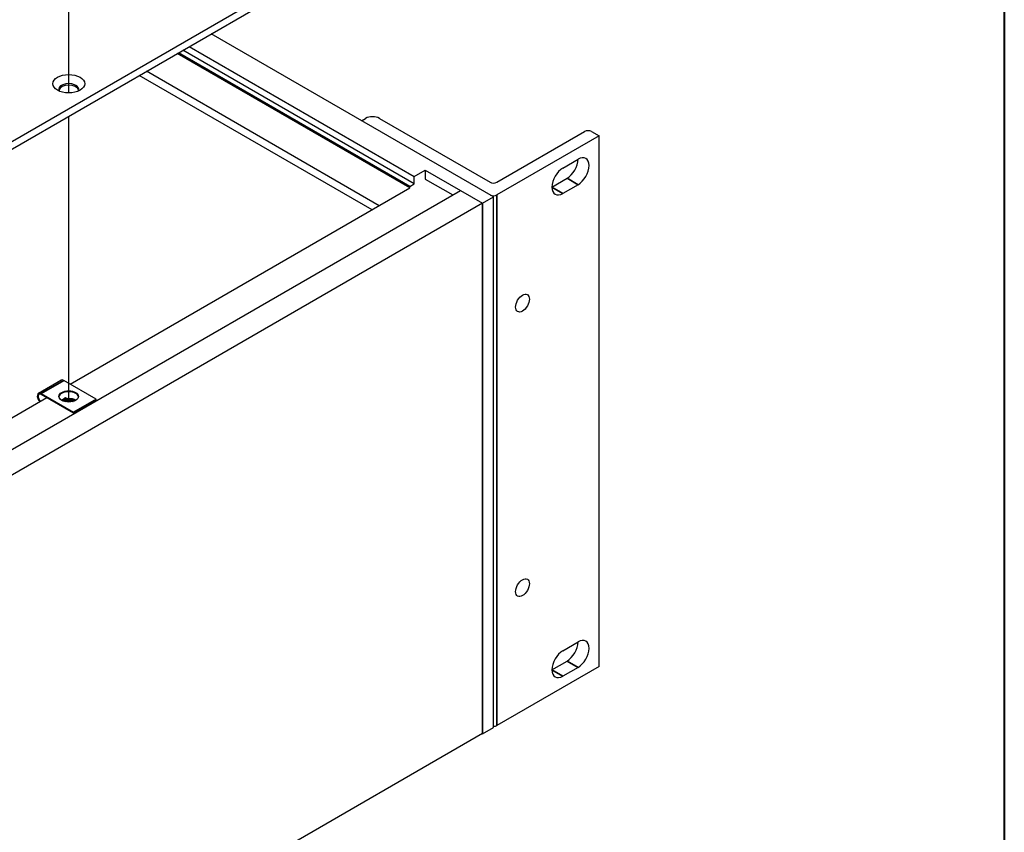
# Model space of a CAD drawing. Header units: millimetres. Extents: x 80 to 2248, y 80 to 1719.
# Tile 62 of 67: x 2080 to 2248, y 1202 to 1340. Entities that reach past the tile are written whole.
import ezdxf

# ---------------------------------------------------------------- set-up
doc = ezdxf.new("R2010")
doc.units = ezdxf.units.MM
doc.header["$LTSCALE"] = 8.333333
for name, color, linetype, lineweight in [('Border (ANSI)', 7, 'Continuous', 40), ('Tweak Trail (ANSI)', 7, 'Continuous', 25), ('Visible (ANSI)', 7, 'Continuous', 25), ('Visible Narrow (ANSI)', 7, 'Continuous', 35)]:
    doc.layers.add(name, color=color, linetype=linetype, lineweight=lineweight)

# ---------------------------------------------------------------- blocks, each defined once
blk = doc.blocks.new('Borders Default Border')
at = {"layer": 'Border (ANSI)', "flags": 128}
blk.add_lwpolyline([(9.652, 9.652), (9.652, 206.248), (269.748, 206.248), (269.748, 9.652), (9.652, 9.652)], dxfattribs=at)

msp = doc.modelspace()

# ---------------------------------------------------------------- linework, layer by layer
at = {"layer": 'Tweak Trail (ANSI)'}
for p, q in [((2088.7528, 1327.9607), (2088.7528, 1374.4363)), ((2088.7528, 1275.3944), (2088.7528, 1324.0121))]:
    msp.add_line(p, q, dxfattribs=at)
at = {"layer": 'Visible (ANSI)'}
for p, q in [((2154.5103, 1363.2042), (1910.6814, 1222.4295)), ((1910.6814, 1221.2025), (2154.5103, 1361.9772)), ((2161.0031, 1310.2816), (2112.987, 1338.0037)), ((2147.5386, 1312.4903), (2108.1675, 1335.2212)), ((2109.2453, 1335.8434), (2147.5386, 1313.7347)), ((2146.7766, 1311.8068), (2107.1947, 1334.6595)), ((2146.7902, 1312.0582), (2107.4192, 1334.7891)), ((2141.5381, 1308.7824), (2101.9562, 1331.635)), ((2140.3408, 1308.0911), (2100.7588, 1330.9437)), ((2138.5581, 1323.2403), (2139.2448, 1323.6367)), ((2141.6018, 1323.6367), (2160.4138, 1312.7756)), ((2161.5923, 1312.7756), (2176.5034, 1321.3846)), ((2178.9636, 1320.6446), (2161.5923, 1310.6153)), ((2177.682, 1321.3846), (2178.9636, 1320.6446)), ((2178.9636, 1230.4299), (2178.9636, 1320.6446)), ((2172.8118, 1315.1918), (2175.3868, 1316.6785)), ((2147.5386, 1313.7347), (2149.4095, 1314.8149)), ((2149.4095, 1314.8149), (2149.4095, 1313.3201)), ((2149.4095, 1314.8149), (2155.3827, 1311.3663)), ((2147.5386, 1312.4903), (2147.5386, 1313.7347)), ((2149.4095, 1313.3201), (2154.0882, 1310.6189)), ((2170.9409, 1311.9513), (2173.5159, 1313.438)), ((2088.9754, 1278.4353), (2146.7843, 1311.8113)), ((2146.7902, 1312.0582), (2147.5386, 1312.4903)), ((2146.7902, 1311.8079), (2146.7902, 1312.0582)), ((2175.3868, 1312.3579), (2172.8118, 1310.8711)), ((1910.6725, 1170.0828), (2155.3904, 1311.3707)), ((2155.3904, 1311.3707), (2159.1322, 1309.2104)), ((2159.1322, 1309.2015), (2161.0031, 1310.2816)), ((2161.0031, 1220.0669), (2161.0031, 1310.2816)), ((2159.1322, 1309.2104), (1914.4143, 1167.9225)), ((2159.1322, 1309.2104), (2159.1322, 1218.9957)), ((2159.1322, 1218.9868), (2159.1322, 1309.2015)), ((2083.5966, 1276.8889), (2087.4267, 1279.1002)), ((2093.4154, 1275.8718), (2087.9059, 1279.0528)), ((2084.0757, 1276.8414), (2089.5853, 1273.6605)), ((2089.5853, 1273.4904), (2084.0757, 1276.6713)), ((1969.2387, 1209.3052), (2084.9979, 1276.1389)), ((2087.8518, 1275.5947), (2088.1568, 1275.4564)), ((2093.4154, 1275.8718), (2089.5853, 1273.6605)), ((2093.4154, 1275.7017), (2089.5853, 1273.4904)), ((2093.4154, 1275.7017), (2093.4154, 1275.8718)), ((2089.5853, 1273.6605), (2089.5853, 1273.4904)), ((2172.8118, 1233.0999), (2175.3868, 1234.5866)), ((2170.9409, 1229.8594), (2173.5159, 1231.3461)), ((2178.9636, 1230.4299), (2161.5923, 1220.4006)), ((2175.3868, 1230.2659), (2172.8118, 1228.7792)), ((2159.1322, 1218.9868), (2161.0031, 1220.0669)), ((2159.1322, 1218.9957), (1914.4143, 1077.7078)), ((2159.1245, 1218.9912), (2159.1322, 1218.9868))]:
    msp.add_line(p, q, dxfattribs=at)
for centre, major_axis in [((2088.7524, 1329.5249), (2.7093, 0)), ((2165.9422, 1292.2149), (0.8308, 1.439)), ((2088.7456, 1276.3566), (1.6667, 0)), ((2165.9422, 1243.8239), (0.8308, 1.439))]:
    msp.add_ellipse(centre, major_axis=major_axis, ratio=0.57735027, dxfattribs=at)
for centre, major_axis, ratio, start_param, end_param in [((2088.7524, 1328.5706), (1.6933, 0), 0.57735027, 5.96691699, 9.74104627), ((2088.7524, 1328.2979), (1.6933, 0), 0.57735027, 0.13995372, 3.00163893), ((2140.4233, 1322.9563), (1.6667, 0), 0.57735027, 0.78539816, 2.35619449), ((2177.0927, 1321.0444), (0.8333, 0), 0.57735027, 0.78539816, 2.35619449), ((2173.5159, 1315.5983), (1.3229, 2.2914), 0.57735027, 3.92699082, 5.49778714), ((2175.3868, 1314.5182), (1.3229, 2.2914), 0.57735027, 3.92699082, 7.06858347), ((2172.8118, 1313.0315), (-1.3229, -2.2914), 0.57735027, 3.92699082, 7.06858347), ((2161.0031, 1313.1158), (0.8333, 0), 0.57735027, 3.92699082, 5.49778714), ((2161.0031, 1310.9555), (-0.8333, 0), 0.57735027, 0.92407332, 2.35619449), ((2087.9059, 1278.2703), (-0.4792, 0.8299), 0.57735027, 5.49778714, 6.28318531), ((2084.0757, 1276.0589), (-0.4792, 0.8299), 0.57735027, 5.49778714, 8.27522143), ((2084.0757, 1276.0589), (-0.375, 0.6495), 0.57735027, 5.49778714, 8.40373077), ((2088.7456, 1276.1865), (1.6667, 0), 0.57735027, 0.08850384, 3.05308881), ((2087.6878, 1275.5), (0.231, 0.0204), 0.5123509, 0.73730355, 1.57334237), ((2088.8529, 1274.9719), (0.8536, 0.0754), 0.5123509, 1.27459984, 1.70844201), ((2173.5159, 1233.5064), (1.3229, 2.2914), 0.57735027, 3.92699082, 5.49778714), ((2175.3868, 1232.4262), (1.3229, 2.2914), 0.57735027, 3.92699082, 7.06858347), ((2172.8118, 1230.9395), (-1.3229, -2.2914), 0.57735027, 3.92699082, 7.06858347), ((2161.0031, 1220.7408), (-0.8333, 0), 0.57735027, 1.57079633, 2.35619449)]:
    msp.add_ellipse(centre, major_axis=major_axis, ratio=ratio, start_param=start_param, end_param=end_param, dxfattribs=at)
at = {"layer": 'Visible Narrow (ANSI)'}
for p, q in [((2173.5159, 1313.438), (2175.3868, 1312.3579)), ((2170.9409, 1311.9513), (2172.8118, 1310.8711)), ((2161.5923, 1220.4006), (2161.5923, 1310.6153)), ((2087.9059, 1279.0528), (2084.0757, 1276.8414)), ((2087.8518, 1275.5947), (2087.8723, 1275.537)), ((2087.9384, 1275.7122), (2088.3092, 1275.5441)), ((2087.974, 1275.7672), (2088.3448, 1275.5991)), ((2088.4086, 1275.729), (2088.0378, 1275.8971)), ((2088.5338, 1275.9123), (2088.163, 1276.0804)), ((2173.5159, 1231.3461), (2175.3868, 1230.2659)), ((2170.9409, 1229.8594), (2172.8118, 1228.7792))]:
    msp.add_line(p, q, dxfattribs=at)
for centre, major_axis, ratio, start_param, end_param in [((2087.6821, 1275.5643), (0.361, 0.0319), 0.5123509, 0.73730355, 1.59229057), ((2087.6793, 1275.597), (0.4151, 0.0367), 0.5123509, 0.73730355, 1.39393396), ((2087.7771, 1275.8048), (-0.1204, -0.2657), 0.63573832, 0.98761935, 1.50982576), ((2087.6714, 1275.6856), (-0.5161, -0.0456), 0.5123509, 3.8788962, 4.29636665), ((2088.0461, 1275.6504), (-0.0805, -0.1775), 0.63573832, 4.30863136, 4.65141841), ((2087.8968, 1275.892), (-0.086, -0.1898), 0.63573832, 1.1670387, 1.87710243), ((2088.1787, 1275.9022), (0.086, 0.1898), 0.63573832, 0.72581996, 1.87710243), ((2087.6621, 1275.7912), (-0.7056, -0.0623), 0.5123509, 3.8788962, 4.0467429), ((2088.148, 1275.6367), (-0.1204, -0.2657), 0.63573832, 1.06116215, 1.50982576), ((2088.417, 1275.4823), (-0.0805, -0.1775), 0.63573832, 4.30863136, 4.65141841), ((2088.5539, 1275.6854), (0.3446, 0.0304), 0.5123509, 3.8788962, 4.88961722), ((2088.2677, 1275.7239), (-0.086, -0.1898), 0.63573832, 1.1670387, 1.87710243), ((2088.551, 1275.7181), (0.2904, 0.0257), 0.5123509, 3.8788962, 4.88961722), ((2088.5496, 1275.7341), (0.086, 0.1898), 0.63573832, 0.72581996, 1.87710243), ((2088.5432, 1275.8067), (-0.1895, -0.0167), 0.5123509, 0.73730355, 1.74802457), ((2088.8272, 1275.2631), (-1.3282, -0.1173), 0.5123509, 3.64951657, 4.88961722), ((2088.5496, 1275.7341), (0.0372, -0.205), 0.15140389, 1.44541766, 2.59670014), ((2088.8365, 1275.1575), (-1.1386, -0.1006), 0.5123509, 3.76606671, 4.88961722), ((2088.6205, 1275.694), (0.0372, -0.205), 0.15140389, 4.58701032, 5.29707404), ((2088.8443, 1275.0689), (1.0377, 0.0917), 0.5123509, 0.78996784, 1.74802457), ((2088.6101, 1275.4659), (-0.0348, 0.1918), 0.15140389, 4.95428699, 5.29707404), ((2088.8472, 1275.0362), (0.9835, 0.0869), 0.5123509, 0.88381598, 1.74802457), ((2088.6597, 1275.5934), (-0.0521, 0.287), 0.15140389, 1.81269434, 2.30335375)]:
    msp.add_ellipse(centre, major_axis=major_axis, ratio=ratio, start_param=start_param, end_param=end_param, dxfattribs=at)

# ---------------------------------------------------------------- block references
at = {"xscale": 8.333333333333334, "yscale": 8.333333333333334, "zscale": 8.333333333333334}
msp.add_blockref('Borders Default Border', (0, 0), dxfattribs=at)

doc.saveas('drawing.dxf')
